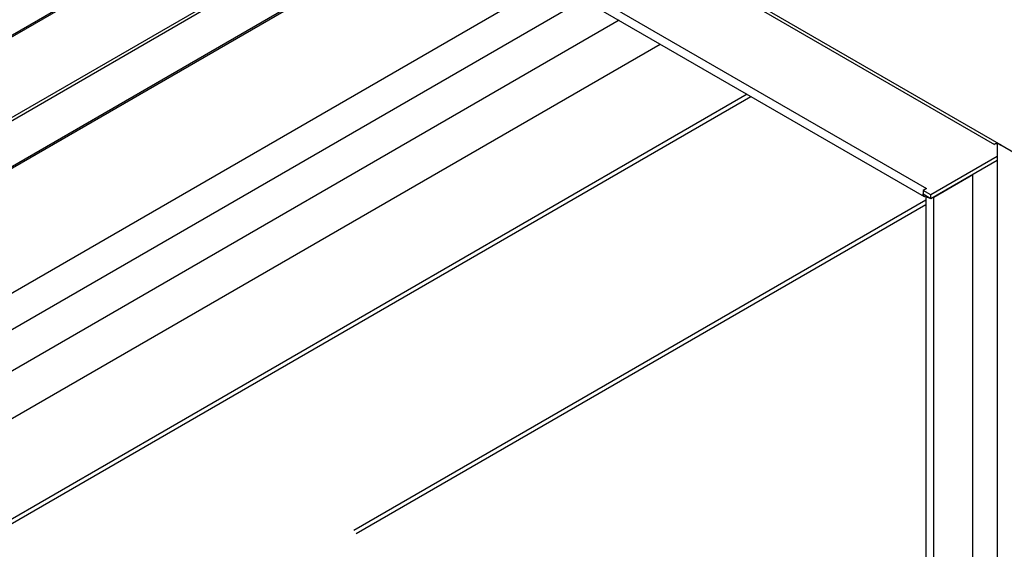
# Paper-space layout 'Specification Drawing' of a CAD drawing. Header units: millimetres. Extents: x 0 to 420, y 0 to 297.
# Tile 8 of 38: x 59 to 78, y 93 to 103. Entities that reach past the tile are written whole.
import ezdxf

# ---------------------------------------------------------------- set-up
doc = ezdxf.new("R2010")
doc.units = ezdxf.units.MM

psp = doc.layouts.new('Specification Drawing')

# ---------------------------------------------------------------- linework, layer by layer
at = {"color": 7, "linetype": 'Continuous', "lineweight": 25}
for p, q in [((42.2015, 121.0221), (77.5568, 100.6119)), ((42.3905, 120.8529), (77.4415, 100.6184)), ((44.6017, 118.0302), (76.178, 99.8016)), ((44.5572, 117.8802), (76.1334, 99.6517)), ((53.5675, 99.365), (65.0987, 106.0219)), ((53.5859, 99.4057), (65.0727, 106.0369)), ((66.3967, 105.2725), (50.0144, 95.8152)), ((50.0181, 95.7654), (66.4417, 105.2466)), ((67.1861, 104.8168), (49.9777, 94.8826)), ((49.9908, 94.8642), (67.2086, 104.8038)), ((69.2201, 103.6426), (52.307, 93.8789)), ((52.5513, 93.3496), (69.8007, 103.3074)), ((70.4707, 102.9207), (52.5949, 92.6012)), ((52.8449, 91.8638), (71.2344, 102.4798)), ((72.8478, 101.5484), (52.8845, 90.0239)), ((52.9557, 89.9828), (72.9189, 101.5074)), ((77.4887, 100.6303), (77.4887, 66.7073)), ((77.5568, 100.6119), (77.824, 100.4577)), ((77.4887, 100.3949), (76.2565, 99.6837)), ((77.4887, 100.3224), (76.2565, 99.6111)), ((76.3158, 99.6407), (77.0386, 100.058)), ((77.0347, 100.0603), (77.0386, 100.058)), ((77.0386, 81.4646), (77.0386, 100.058)), ((76.1781, 99.8015), (76.1153, 99.7652)), ((76.1735, 99.7988), (76.178, 99.8016)), ((76.178, 99.8016), (76.1781, 99.8015)), ((76.178, 99.8014), (76.178, 99.8016)), ((76.2565, 99.6837), (76.1153, 99.7652)), ((76.1153, 99.7652), (76.1153, 99.6926)), ((76.2565, 99.6111), (76.1153, 99.6926)), ((76.1637, 99.6647), (76.1637, 80.8503)), ((76.2565, 99.6111), (76.2565, 99.6837)), ((76.3158, 99.6407), (76.2899, 99.6304)), ((76.3158, 80.9628), (76.3158, 99.6407)), ((65.5457, 93.4599), (76.1637, 99.5895)), ((65.5939, 93.3994), (76.1637, 99.5012))]:
    psp.add_line(p, q, dxfattribs=at)
at = {"color": 7, "linetype": 'Continuous', "lineweight": 25, "flags": 128}
psp.add_lwpolyline([(76.1637, 99.6497), (76.1539, 99.6477), (76.1334, 99.6517), (76.1198, 99.6674), (76.115, 99.6925), (76.1153, 99.6999)], dxfattribs=at)
at = {"color": 7, "linetype": 'Continuous', "lineweight": 25}
for centre, radius, start, end in [((77.6072, 100.7528), 0.155, 235.90918, 258.2651), ((76.2343, 99.7091), 0.0816, 214.70463, 265.30075)]:
    psp.add_arc(centre, radius, start, end, dxfattribs=at)
psp.add_open_spline([(77.5568, 100.6119), (77.5412, 100.619), (77.5097, 100.6333), (77.4683, 100.6323), (77.4419, 100.6222), (77.4428, 100.6214), (77.4432, 100.621)], degree=3, knots=[0, 0, 0, 0, 0.2485827, 0.5011156, 0.7955882, 1, 1, 1, 1], dxfattribs=at)

doc.saveas('drawing.dxf')
